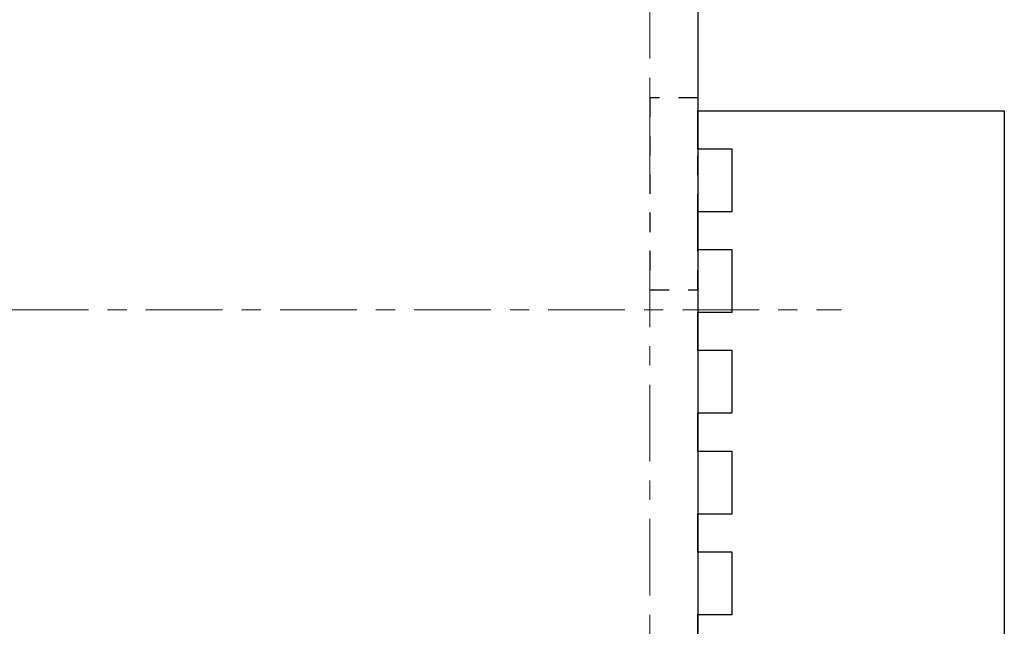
# Model space of a CAD drawing. Header units: metres. Extents: x -38 to 93, y -15 to 21.
# Tile 149 of 256: x 58.31 to 63.45, y 11.15 to 14.31. Entities that reach past the tile are written whole.
import ezdxf

# ---------------------------------------------------------------- set-up
doc = ezdxf.new("R2010")
doc.units = ezdxf.units.M
for name, pattern in [('______11', [0.5, 0.4, -0.05, 0, -0.05]), ('______2', [0.0405, 0.03, -0.0105]), ('______5', [1.1, 0.8, -0.1, 0.1, -0.1])]:
    doc.linetypes.add(name, pattern=pattern)
doc.layers.add('XR$1$Осевая линия (1)', color=7, linetype='______5', lineweight=13)
doc.layers.add('XR$4$Перекрытие (1)', color=7, linetype='Continuous', lineweight=35)
doc.layers.add('XR$6$Стена_ бетон несущ.', color=7, linetype='Continuous', lineweight=70, true_color=0xb4b496)

msp = doc.modelspace()

# ---------------------------------------------------------------- linework, layer by layer
at = {"layer": 'XR$1$Осевая линия (1)', "color": 253, "linetype": '______11', "lineweight": 13, "true_color": 0xa0a0a0, "transparency": 33554687}
for p, q in [((61.6, -3.39), (61.6, 19.78)), ((-2.63, 12.8), (62.6, 12.8))]:
    msp.add_line(p, q, dxfattribs=at)
at = {"layer": 'XR$4$Перекрытие (1)', "color": 7, "linetype": 'Continuous', "lineweight": 25, "transparency": 33554687}
for p, q in [((61.85, 16.6502), (61.85, -0.2498)), ((61.8502, 13.6374), (61.8502, 13.8374)), ((61.8502, 13.8374), (62.0302, 13.8374)), ((62.0302, 13.8374), (63.45, 13.8374)), ((63.45, 13.8374), (63.45, 10.4874)), ((62.0302, 13.6374), (61.8502, 13.6374)), ((62.03, 13.3124), (62.03, 13.6374)), ((61.8502, 13.1124), (61.8502, 13.3124)), ((61.8502, 13.3124), (62.0302, 13.3124)), ((62.0302, 13.1124), (61.8502, 13.1124)), ((62.03, 12.7874), (62.03, 13.1124)), ((61.8502, 12.5874), (61.8502, 12.7874)), ((61.8502, 12.7874), (62.0302, 12.7874)), ((62.0302, 12.5874), (61.8502, 12.5874)), ((62.03, 12.2624), (62.03, 12.5874)), ((61.8502, 12.0624), (61.8502, 12.2624)), ((61.8502, 12.2624), (62.0302, 12.2624)), ((62.0302, 12.0624), (61.8502, 12.0624)), ((62.03, 11.7374), (62.03, 12.0624)), ((61.8502, 11.5374), (61.8502, 11.7374)), ((61.8502, 11.7374), (62.0302, 11.7374)), ((62.0302, 11.5374), (61.8502, 11.5374)), ((62.03, 11.2124), (62.03, 11.5374)), ((61.8502, 11.0124), (61.8502, 11.2124)), ((61.8502, 11.2124), (62.0302, 11.2124))]:
    msp.add_line(p, q, dxfattribs=at)
at = {"layer": 'XR$6$Стена_ бетон несущ.', "color": 253, "linetype": '______2', "lineweight": -3, "true_color": 0xa0a0a0, "transparency": 33554687}
for p, q in [((61.6, 13.9049), (61.6, 12.9049)), ((61.85, 13.9049), (61.6, 13.9049)), ((61.85, 12.9049), (61.85, 13.9049)), ((61.6, 12.9049), (61.85, 12.9049))]:
    msp.add_line(p, q, dxfattribs=at)

doc.saveas('drawing.dxf')
